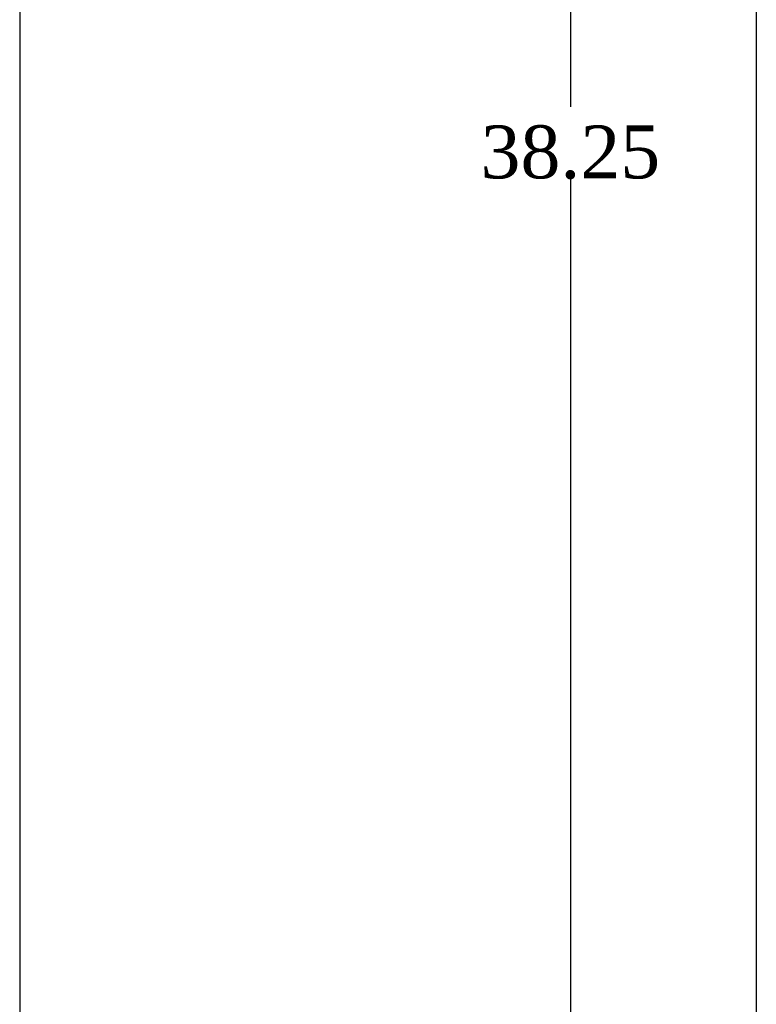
# Model space of a CAD drawing. Header units: inches. Extents: x 1 to 240, y -1 to 159.
# Tile 14 of 65: x 1 to 15, y 66 to 85. Entities that reach past the tile are written whole.
import ezdxf
from ezdxf.enums import TextEntityAlignment as Align

# ---------------------------------------------------------------- set-up
doc = ezdxf.new("R2010")
doc.units = ezdxf.units.IN
doc.header["$MEASUREMENT"] = 0
doc.layers.add('COM70726-4', color=7, linetype='Continuous')
doc.layers.add('Default', color=7, linetype='Continuous')
doc.styles.add('SEACAD_Times_New_Roman', font='times.ttf')
doc.dimstyles.new('HAMMOND_(STH_-_240x160)', dxfattribs={"dimtxt": 1, "dimasz": 1.25, "dimexe": 0.5, "dimexo": 0.5, "dimgap": 0.25, "dimtad": 0, "dimtih": 1, "dimtoh": 1, "dimlfac": 0.125, "dimzin": 0, "dimdsep": 46, "dimtxsty": 'SEACAD_Times_New_Roman', "dimblk1": '_SE_FILLED', "dimblk2": '_SE_FILLED', "dimsah": 1, "dimcen": 0.5, "dimadec": 0, "dimazin": 0, "dimtfac": 0.8, "dimtofl": 0, "dimtmove": 0, "dimatfit": 3, "dimfxl": 1, "dimtolj": 1, "dimtzin": 0, "dimarcsym": 0})

# ---------------------------------------------------------------- blocks, each defined once
blk = doc.blocks.new('SE6')
at = {"layer": 'COM70726-4', "color": 7, "linetype": 'Continuous'}
blk.add_line((14.896, 100.32), (14.896, 64.536), dxfattribs=at)
blk = doc.blocks.new('DMBLK2311')
at = {"layer": 'Default', "linetype": 'Continuous'}
for points in [[(11.177, 100.303), (11.593, 100.303), (11.385, 101.553)], [(11.177, 64.553), (11.385, 63.303), (11.593, 64.553)]]:
    blk.add_hatch(color=7, dxfattribs=at).paths.add_polyline_path(points)
at = {"layer": 'Default', "color": 7, "linetype": 'Continuous'}
for p, q in [((14.271, 101.553), (10.885, 101.553)), ((11.385, 83.278), (11.385, 101.553)), ((11.385, 63.303), (11.385, 81.928)), ((14.271, 63.303), (10.885, 63.303))]:
    blk.add_line(p, q, dxfattribs=at)
at = {"layer": 'Default', "color": 7, "linetype": 'Continuous', "style": 'SEACAD_Times_New_Roman'}
blk.add_text('38.25', height=1, dxfattribs=at).set_placement((9.679, 82.928), align=Align.TOP_LEFT)
blk = doc.blocks.new('_SE_FILLED')
at = {"color": 0}
blk.add_line((0, 0), (-1, 0), dxfattribs=at)
blk.add_solid([(0, 0), (-1, -0.1665), (-1, 0.1665), (0, 0)], dxfattribs=at)
blk = doc.blocks.new('BORDER')
at = {"layer": 'Default', "color": 7, "linetype": 'Continuous'}
blk.add_line((-41.86, 27.86), (-41.86, 0), dxfattribs=at)

msp = doc.modelspace()

# ---------------------------------------------------------------- block references
at = {"layer": 'Default', "color": 7, "xscale": 5.7, "yscale": 5.7, "zscale": 5.7}
msp.add_blockref('BORDER', (239.562, 0.401), dxfattribs=at)
at = {"layer": 'Default'}
msp.add_blockref('SE6', (0, 0), dxfattribs=at)

# ---------------------------------------------------------------- dimensions: what is measured, and where the dimension line sits
at = {"layer": 'Default', "color": 7, "linetype": 'Continuous'}
dim = msp.add_linear_dim(base=(11.385, 63.303), p1=(14.896, 63.303), p2=(14.771, 101.553), angle=90.1872, text='\\A1;<>', dimstyle='HAMMOND_(STH_-_240x160)', override={"dimlfac": 1}, dxfattribs=at)
dim.commit()
dim.dimension.update_dxf_attribs({"geometry": 'DMBLK2311', "text_midpoint": (11.385, 82.428), "dimtype": 161})

doc.saveas('drawing.dxf')
